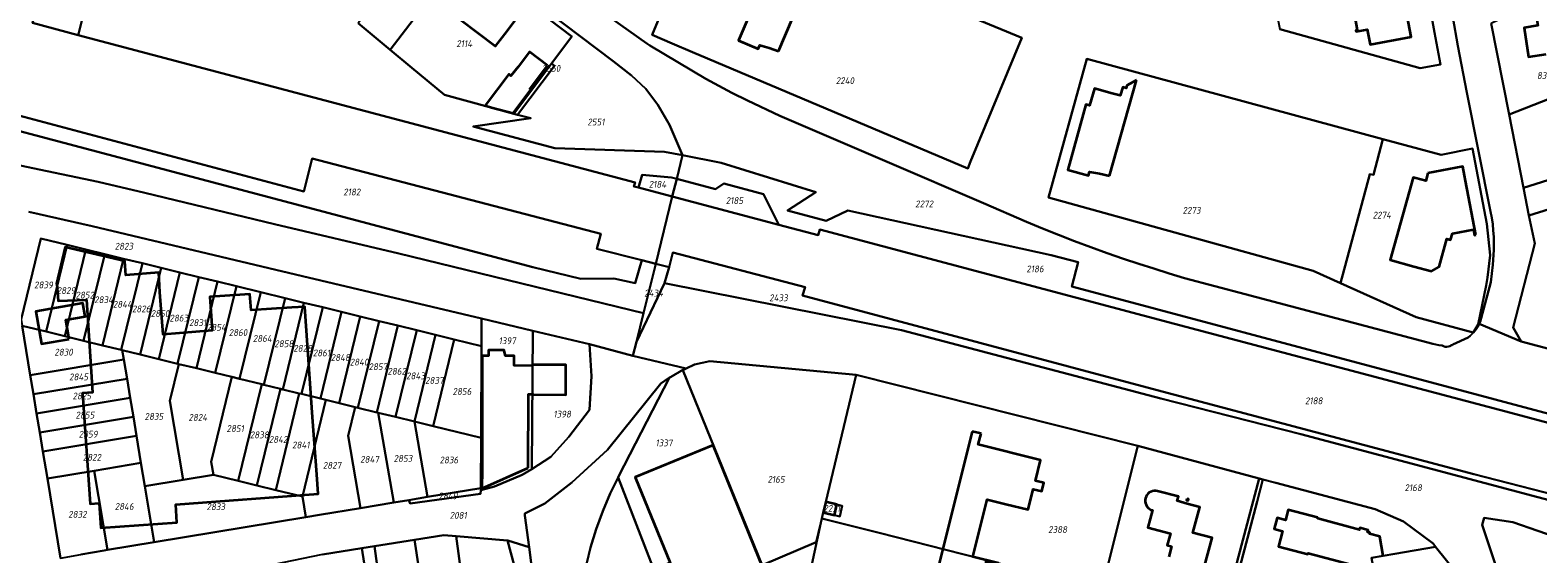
# Model space of a CAD drawing. Extents: x 177930 to 190767, y 381068 to 392034.
# Tile 111 of 256: x 182931 to 183328, y 385150 to 385288. Entities that reach past the tile are written whole.
import ezdxf
from ezdxf.enums import TextEntityAlignment as Align

# ---------------------------------------------------------------- set-up
doc = ezdxf.new("R2010")
doc.units = 0
for name, color, linetype, lineweight in [('B-XX-KG-GRENS_PERCEEL-GV', 150, 'Continuous', 25), ('B-XX-KG-GRENS_PERCEEL-S', 150, 'Continuous', 25), ('B-XX-OG-BEBOUWING-G', 7, 'Continuous', 35)]:
    doc.layers.add(name, color=color, linetype=linetype, lineweight=lineweight)
doc.styles.add('NLCS-ISO', font='NLCS-ISO.ttf', dxfattribs={"height": 1.8})

# ---------------------------------------------------------------- blocks, each defined once
blk = doc.blocks.new('SKG-PERCEELNUMMER-SO')
at = {"layer": 'DefPoints'}
blk.add_point((0, 0), dxfattribs=at)
at = {"style": 'NLCS-ISO', "oblique": 10, "flags": 1}
blk.add_attdef('GEMEENTECODE', text='', height=1.8, dxfattribs=at).set_placement((-0.5, 2.55), align=Align.MIDDLE_RIGHT)
at = {"style": 'NLCS-ISO', "oblique": 10}
blk.add_attdef('PERCEELNUMMER', text='', height=1.8, dxfattribs=at).set_placement((0, 0), align=Align.MIDDLE_CENTER)
at = {"style": 'NLCS-ISO', "oblique": 10, "flags": 1}
blk.add_attdef('SECTIE', text='', height=1.8, dxfattribs=at).set_placement((0.5, 2.5), align=Align.MIDDLE_LEFT)

msp = doc.modelspace()

# ---------------------------------------------------------------- linework, layer by layer
at = {"layer": 'B-XX-KG-GRENS_PERCEEL-GV'}
for points in [[(182930.285, 385292.54), (182932.191, 385292.025), (182931.691, 385290.059), (182943.725, 385286.877), (182949.047, 385307.746), (182882.551, 385324.98)], [(182949.047, 385307.746), (182943.725, 385286.877), (183090.485, 385248.07), (183090.117, 385247.028), (183091.427, 385246.681), (183092.386, 385250.078), (183100.074, 385249.393), (183101.453, 385249.025), (183102.985, 385255.216), (183098.276, 385256.148), (183069.345, 385257.087), (183047.815, 385262.822), (183063.017, 385264.962), (183059.525, 385265.904), (183058.558, 385266.165), (183040.263, 385271.105), (183031.674, 385278.215), (183025.986, 385282.95), (183017.545, 385289.976)], [(183045.983, 385309.279), (183084.701, 385280.01), (183089.531, 385276.182), (183093.364, 385272.667), (183096.478, 385268.503), (183099.552, 385263.211), (183102.985, 385255.216), (183113.203, 385253.194), (183138.097, 385245.488), (183130.679, 385240.692), (183140.821, 385237.984), (183146.512, 385240.666), (183200.147, 385228.941), (183207.274, 385227.037), (183205.573, 385220.672), (183384.576, 385172.86)], [(183298.667, 385301.11), (183301.179, 385287.573), (183302.753, 385279.135), (183297.363, 385278.123), (183260.43, 385288.388)], [(183083.904, 385291.475), (183093.616, 385284.638), (183094.38, 385284.1), (183109.099, 385275.345), (183116.01, 385271.65), (183120.09, 385269.62), (183128.64, 385265.63), (183156.93, 385253.47), (183182.329, 385242.56), (183193.61, 385237.71), (183197.818, 385235.95), (183202.048, 385234.243), (183206.299, 385232.591), (183210.571, 385230.993), (183214.863, 385229.45), (183219.175, 385227.962), (183223.191, 385226.64), (183227.219, 385225.351), (183231.256, 385224.094), (183235.304, 385222.872), (183251.23, 385218.66), (183300.73, 385205.56), (183301.519, 385205.337), (183302.322, 385205.176), (183303.136, 385205.078), (183303.528, 385204.904), (183303.945, 385204.802), (183304.373, 385204.778), (183304.799, 385204.831), (183305.209, 385204.96), (183305.588, 385205.16), (183305.804, 385205.221), (183305.99, 385205.347), (183309.993, 385207.259), (183310.504, 385207.657), (183310.984, 385208.091), (183311.433, 385208.558), (183311.872, 385209.084), (183312.27, 385209.642), (183312.627, 385210.227), (183312.939, 385210.837), (183313.234, 385211.548), (183313.47, 385212.28), (183315.97, 385221.81), (183316.48, 385226.38), (183316.76, 385230.332), (183316.791, 385232.021), (183316.753, 385233.71), (183316.647, 385235.396), (183316.473, 385237.076), (183316.231, 385238.748), (183315.921, 385240.409), (183309.63, 385271.76), (183307.31, 385284.05), (183304.64, 385299.21)], [(183304.64, 385299.21), (183307.31, 385284.05), (183309.63, 385271.76), (183315.921, 385240.409), (183316.231, 385238.748), (183316.473, 385237.076), (183316.647, 385235.396), (183316.753, 385233.71), (183316.791, 385232.021), (183316.76, 385230.332), (183316.48, 385226.38), (183315.97, 385221.81), (183313.47, 385212.28), (183313.234, 385211.548), (183312.939, 385210.837), (183323.967, 385206.157), (183321.842, 385209.893), (183327.57, 385231.972), (183326.004, 385239.357), (183324.64, 385246.662), (183320.818, 385265.971), (183316.076, 385289.929)], [(182833.128, 385290.956), (183003.244, 385245.699), (183005.393, 385254.37), (183081.427, 385234.533), (183080.439, 385230.583), (183092.266, 385227.578), (183095.916, 385226.65), (183100.292, 385244.335), (183091.427, 385246.681), (183090.117, 385247.028), (183090.485, 385248.07), (182943.725, 385286.877), (182931.691, 385290.059), (182932.191, 385292.025), (182930.285, 385292.54)], [(183345.503, 385200.467), (183323.967, 385206.157), (183312.939, 385210.837), (183312.627, 385210.227), (183312.27, 385209.642), (183311.872, 385209.084), (183311.433, 385208.558), (183310.984, 385208.091), (183310.504, 385207.657), (183309.993, 385207.259), (183305.99, 385205.347), (183305.804, 385205.221), (183305.588, 385205.16), (183305.209, 385204.96), (183304.799, 385204.831), (183304.373, 385204.778), (183303.945, 385204.802), (183303.528, 385204.904), (183303.136, 385205.078), (183302.322, 385205.176), (183301.519, 385205.337), (183300.73, 385205.56), (183251.23, 385218.66), (183235.304, 385222.872), (183231.256, 385224.094), (183227.219, 385225.351), (183223.191, 385226.64), (183219.175, 385227.962), (183214.863, 385229.45), (183210.571, 385230.993), (183206.299, 385232.591), (183202.048, 385234.243), (183197.818, 385235.95), (183193.61, 385237.71), (183182.329, 385242.56), (183156.93, 385253.47), (183128.64, 385265.63), (183120.09, 385269.62), (183116.01, 385271.65), (183109.099, 385275.345), (183094.38, 385284.1), (183093.616, 385284.638), (183083.904, 385291.475)], [(182883.625, 385262.03), (182931.819, 385251.78), (182949.031, 385248.185), (182961.259, 385245.329), (182995.489, 385237.046), (183028.225, 385229.362), (183092.693, 385213.624), (183095.916, 385226.65), (183092.266, 385227.578), (183090.552, 385221.511), (183084.898, 385222.79), (183076.161, 385222.685), (183063.519, 385225.771), (182932.635, 385260.448), (182899.963, 385269.037)], [(182930.769, 385240.31), (182947.45, 385236.53), (183002.849, 385223.399), (183050.017, 385212.218), (183063.574, 385209.004), (183078.46, 385205.475), (183089.904, 385202.351), (183090.83, 385206.093), (183092.693, 385213.624), (183028.225, 385229.362), (182995.489, 385237.046), (182961.259, 385245.329), (182949.031, 385248.185), (182931.819, 385251.78), (182883.625, 385262.03)], [(183392.823, 385260.195), (183326.004, 385239.357), (183327.57, 385231.972), (183321.842, 385209.893), (183323.967, 385206.157), (183345.503, 385200.467)], [(182928.674, 385211.927), (182933.89, 385233.3), (182940.841, 385231.604), (182945.796, 385230.395), (182950.751, 385229.186), (182955.705, 385227.977), (182960.66, 385226.768), (182965.615, 385225.559), (182970.569, 385224.35), (182975.524, 385223.141), (182980.478, 385221.932), (182985.433, 385220.723), (182991.845, 385219.158), (182998.257, 385217.594), (183003.211, 385216.385), (183008.166, 385215.176), (183013.121, 385213.967), (183018.075, 385212.758), (183023.03, 385211.549), (183027.984, 385210.34), (183032.939, 385209.131), (183037.894, 385207.921), (183042.848, 385206.712), (183049.988, 385204.97), (183050.017, 385212.218), (183002.849, 385223.399), (182947.45, 385236.53), (182930.769, 385240.31)], [(183460.259, 385130.135), (183265.963, 385181.722), (183229.053, 385191.194), (183160.706, 385209.135), (183098.281, 385221.512), (183090.83, 385206.093), (183089.904, 385202.351), (183103.921, 385199.042), (183106.14, 385200.13), (183110.156, 385200.96), (183148.71, 385197.43), (183223, 385178.7), (183254.945, 385170.1), (183255.947, 385169.83), (183259.29, 385168.93), (183285.52, 385162.01), (183292.98, 385158.74), (183300.78, 385152.93), (183301.443, 385152.101), (183306.85, 385145.34)], [(182939.118, 385149.134), (182935.639, 385170.046), (182934.452, 385177.183), (182933.616, 385182.214), (182932.779, 385187.245), (182931.942, 385192.276), (182931.106, 385197.307), (182928.942, 385210.318)], [(183008.136, 385150.089), (183018.527, 385151.73), (183021.842, 385152.253), (183032.399, 385153.92), (183040.121, 385155.14), (183043.383, 385154.866), (183056.838, 385153.735), (183056.928, 385153.727), (183062.548, 385152.01), (183061.476, 385160.358), (183061.451, 385160.879), (183066.725, 385163.513), (183073.815, 385169.044), (183083.212, 385177.623), (183097.251, 385195.108), (183099.562, 385196.644), (183099.81, 385196.809), (183103.057, 385198.686), (183103.08, 385198.629), (183103.921, 385199.042), (183089.904, 385202.351), (183078.46, 385205.475), (183078.984, 385197.01), (183078.453, 385188.181), (183073.017, 385181.059), (183068.267, 385175.768), (183063.3, 385172.551), (183060.742, 385171.05), (183053.462, 385167.997), (183049.838, 385167.028), (183049.755, 385166.011), (183031.238, 385163.52), (183030.852, 385164.388), (183026.909, 385163.735), (183018.128, 385162.28), (183007.365, 385160.497), (183003.728, 385159.897), (182963.765, 385153.301), (182951.433, 385151.266), (182950.623, 385151.132), (182944.45, 385150.08)], [(183077.811, 385147.909), (183078.77, 385151.884), (183080.237, 385156.713), (183081.987, 385161.482), (183083.966, 385166.108), (183086.022, 385170.366), (183086.135, 385170.6), (183099.562, 385196.644), (183097.251, 385195.108), (183083.212, 385177.623), (183073.815, 385169.044), (183066.725, 385163.513), (183061.451, 385160.879), (183061.476, 385160.358), (183062.548, 385152.01), (183067.251, 385115.406)], [(183330.863, 385100.728), (183324.154, 385125.335), (183323.897, 385126.277), (183322.379, 385131.845), (183313.707, 385157.927), (183314.251, 385159.738), (183321.793, 385158.595), (183334.918, 385154.017)]]:
    msp.add_lwpolyline(points, dxfattribs=at)
for points in [[(183192.359, 385286.108), (183119.012, 385316.475), (183102.533, 385305.178), (183094.972, 385286.92), (183100.259, 385284.684), (183105.661, 385282.399), (183178.132, 385251.746), (183178.882, 385253.558)], [(183102.533, 385305.178), (183119.012, 385316.475), (183192.359, 385286.108), (183178.882, 385253.558), (183178.132, 385251.746), (183105.661, 385282.399), (183100.259, 385284.684), (183094.972, 385286.92)], [(183017.545, 385289.976), (183025.986, 385282.95), (183044.355, 385307.136), (183035.633, 385313.828)], [(183025.986, 385282.95), (183031.674, 385278.215), (183040.263, 385271.105), (183058.558, 385266.165), (183068.489, 385279.347), (183073.842, 385286.451), (183045.207, 385308.258), (183044.355, 385307.136)], [(183069.274, 385278.751), (183059.525, 385265.904), (183063.017, 385264.962), (183047.815, 385262.822), (183069.345, 385257.087), (183098.276, 385256.148), (183102.985, 385255.216), (183099.552, 385263.211), (183096.478, 385268.503), (183093.364, 385272.667), (183089.531, 385276.182), (183084.701, 385280.01), (183045.983, 385309.279), (183045.733, 385308.95), (183045.207, 385308.258), (183073.842, 385286.451), (183068.489, 385279.347)], [(183316.076, 385289.929), (183320.818, 385265.971), (183356.479, 385279.902), (183348.98, 385295.514), (183345.013, 385303.772)], [(183298.667, 385301.11), (183285.593, 385298.657), (183278.759, 385297.393), (183259.368, 385293.724), (183260.43, 385288.388), (183297.363, 385278.123), (183302.753, 385279.135), (183301.179, 385287.573)], [(183400.316, 385297.027), (183395.321, 385295.076), (183356.479, 385279.902), (183366.132, 385259.733), (183324.64, 385246.662), (183326.004, 385239.357), (183392.823, 385260.195), (183391.729, 385267.797), (183404.188, 385271.722)], [(183092.266, 385227.578), (183080.439, 385230.583), (183081.427, 385234.533), (183005.393, 385254.37), (183003.244, 385245.699), (182833.128, 385290.956), (182832.179, 385287.383), (182855.823, 385280.935), (182899.963, 385269.037), (182932.635, 385260.448), (183063.519, 385225.771), (183076.161, 385222.685), (183084.898, 385222.79), (183090.552, 385221.511)], [(183199.42, 385244.13), (183209.54, 385280.62), (183287.57, 385259.43), (183302.91, 385255.36), (183311.2, 385256.97), (183314.96, 385237.15), (183315.77, 385228.94), (183315.1, 385223.05), (183314.75, 385220.95), (183312.62, 385210.74), (183311.31, 385208.56), (183296.34, 385212.58), (183276.41, 385221.51), (183269.13, 385224.78)], [(183276.41, 385221.51), (183284.13, 385250.21), (183285.05, 385250.05), (183287.57, 385259.43), (183209.54, 385280.62), (183199.42, 385244.13), (183269.13, 385224.78)], [(183324.64, 385246.662), (183366.132, 385259.733), (183356.479, 385279.902), (183320.818, 385265.971)], [(183058.558, 385266.165), (183059.525, 385265.904), (183069.274, 385278.751), (183068.489, 385279.347)], [(183287.57, 385259.43), (183285.05, 385250.05), (183284.13, 385250.21), (183276.41, 385221.51), (183296.34, 385212.58), (183311.31, 385208.56), (183312.62, 385210.74), (183314.75, 385220.95), (183315.1, 385223.05), (183315.77, 385228.94), (183314.96, 385237.15), (183311.2, 385256.97), (183302.91, 385255.36)], [(183101.453, 385249.025), (183111.645, 385246.308), (183113.9, 385247.777), (183124.324, 385244.997), (183128.361, 385236.907), (183138.743, 385234.16), (183139.185, 385235.704), (183232.599, 385210.794), (183321.264, 385187.394), (183409.409, 385163.805), (183464.468, 385149.205), (183465.123, 385152.175), (183384.576, 385172.86), (183205.573, 385220.672), (183207.274, 385227.037), (183200.147, 385228.941), (183146.512, 385240.666), (183140.821, 385237.984), (183130.679, 385240.692), (183138.097, 385245.488), (183113.203, 385253.194), (183102.985, 385255.216)], [(183100.292, 385244.335), (183101.453, 385249.025), (183100.074, 385249.393), (183092.386, 385250.078), (183091.427, 385246.681)], [(183128.361, 385236.907), (183124.324, 385244.997), (183113.9, 385247.777), (183111.645, 385246.308), (183101.453, 385249.025), (183100.292, 385244.335)], [(183100.292, 385244.335), (183095.916, 385226.65), (183099.489, 385225.742), (183100.463, 385229.567), (183135.268, 385220.486), (183134.644, 385218.31), (183228.025, 385193.392), (183311.528, 385171.214), (183358.017, 385159.256), (183419.738, 385142.965), (183460.749, 385132.354), (183464.468, 385149.205), (183409.409, 385163.805), (183321.264, 385187.394), (183232.599, 385210.794), (183139.185, 385235.704), (183138.743, 385234.16), (183128.361, 385236.907)], [(182935.271, 385208.774), (182940.841, 385231.604), (182933.89, 385233.3), (182928.674, 385211.927), (182928.942, 385210.318)], [(182935.271, 385208.774), (182940.225, 385207.565), (182945.796, 385230.395), (182940.841, 385231.604)], [(182945.796, 385230.395), (182940.225, 385207.565), (182945.179, 385206.356), (182950.751, 385229.186)], [(182950.751, 385229.186), (182945.179, 385206.356), (182950.134, 385205.147), (182955.705, 385227.977)], [(182955.705, 385227.977), (182950.134, 385205.147), (182955.089, 385203.938), (182960.66, 385226.768)], [(183160.706, 385209.135), (183229.053, 385191.194), (183265.963, 385181.722), (183460.259, 385130.135), (183460.749, 385132.354), (183419.738, 385142.965), (183358.017, 385159.256), (183311.528, 385171.214), (183228.025, 385193.392), (183134.644, 385218.31), (183135.268, 385220.486), (183100.463, 385229.567), (183099.489, 385225.742), (183098.281, 385221.512)], [(182960.66, 385226.768), (182955.089, 385203.938), (182955.357, 385203.872), (182960.044, 385202.729), (182965.615, 385225.559)], [(182960.044, 385202.729), (182964.998, 385201.52), (182970.569, 385224.35), (182965.615, 385225.559)], [(182964.998, 385201.52), (182969.953, 385200.311), (182975.524, 385223.141), (182970.569, 385224.35)], [(183092.693, 385213.624), (183090.83, 385206.093), (183098.281, 385221.512), (183099.489, 385225.742), (183095.916, 385226.65)], [(182969.953, 385200.311), (182970.283, 385200.23), (182974.908, 385199.102), (182980.478, 385221.932), (182975.524, 385223.141)], [(182974.908, 385199.102), (182979.862, 385197.893), (182985.433, 385220.723), (182980.478, 385221.932)], [(182979.862, 385197.893), (182984.234, 385196.826), (182986.274, 385196.328), (182991.845, 385219.158), (182985.433, 385220.723)], [(182986.274, 385196.328), (182992.098, 385194.907), (182992.686, 385194.764), (182998.257, 385217.594), (182991.845, 385219.158)], [(182992.686, 385194.764), (182997.053, 385193.698), (182997.641, 385193.554), (183003.211, 385216.385), (182998.257, 385217.594)], [(183002.007, 385192.489), (183002.595, 385192.346), (183008.166, 385215.176), (183003.211, 385216.385), (182997.641, 385193.554)], [(183008.166, 385215.176), (183002.595, 385192.346), (183007.55, 385191.137), (183013.121, 385213.967)], [(183013.121, 385213.967), (183007.55, 385191.137), (183009.036, 385190.774), (183012.504, 385189.928), (183018.075, 385212.758)], [(183017.459, 385188.718), (183023.03, 385211.549), (183018.075, 385212.758), (183012.504, 385189.928), (183016.703, 385188.903)], [(183063.3, 385172.551), (183063.574, 385209.004), (183050.017, 385212.218), (183049.988, 385204.97), (183049.893, 385180.804), (183049.84, 385167.566), (183049.838, 385167.028), (183053.462, 385167.997), (183060.742, 385171.05)], [(182955.767, 385201.407), (182955.357, 385203.872), (182955.089, 385203.938), (182950.134, 385205.147), (182945.179, 385206.356), (182940.225, 385207.565), (182935.271, 385208.774), (182928.942, 385210.318), (182931.106, 385197.307)], [(183023.03, 385211.549), (183017.459, 385188.718), (183022.414, 385187.51), (183027.984, 385210.34)], [(183027.984, 385210.34), (183022.414, 385187.51), (183022.821, 385187.41), (183027.368, 385186.301), (183032.939, 385209.131)], [(183027.368, 385186.301), (183032.323, 385185.092), (183037.894, 385207.921), (183032.939, 385209.131)], [(183037.894, 385207.921), (183032.323, 385185.092), (183037.278, 385183.882), (183042.848, 385206.712)], [(183063.3, 385172.551), (183068.267, 385175.768), (183073.017, 385181.059), (183078.453, 385188.181), (183078.984, 385197.01), (183078.46, 385205.475), (183063.574, 385209.004)], [(183049.988, 385204.97), (183042.848, 385206.712), (183037.278, 385183.882), (183049.893, 385180.804)], [(182955.767, 385201.407), (182931.106, 385197.307), (182931.942, 385192.276), (182956.604, 385196.375)], [(182960.292, 385174.198), (182961.307, 385168.101), (182971.372, 385169.745), (182967.917, 385190.532), (182970.283, 385200.23), (182969.953, 385200.311), (182964.998, 385201.52), (182960.044, 385202.729), (182955.357, 385203.872), (182955.767, 385201.407), (182956.604, 385196.375), (182957.44, 385191.344), (182958.277, 385186.314), (182959.113, 385181.283)], [(182979.355, 385171.049), (182978.783, 385174.488), (182984.234, 385196.826), (182979.862, 385197.893), (182974.908, 385199.102), (182970.283, 385200.23), (182967.917, 385190.532), (182971.372, 385169.745)], [(183140.08, 385161.11), (183140.753, 385163.942), (183148.71, 385197.43), (183110.156, 385200.96), (183106.14, 385200.13), (183103.921, 385199.042), (183103.08, 385198.629), (183123.936, 385147.294), (183138.25, 385153.36), (183139.45, 385158.441), (183139.719, 385159.579)], [(182956.604, 385196.375), (182931.942, 385192.276), (182932.779, 385187.245), (182957.44, 385191.344)], [(182979.355, 385171.049), (182985.887, 385169.455), (182992.098, 385194.907), (182986.274, 385196.328), (182984.234, 385196.826), (182978.783, 385174.488)], [(183112.253, 385102.609), (183137.844, 385113.063), (183132.474, 385126.279), (183123.936, 385147.294), (183103.08, 385198.629), (183103.057, 385198.686), (183099.81, 385196.809), (183099.562, 385196.644), (183086.135, 385170.6), (183086.022, 385170.366)], [(183181.36, 385149.02), (183213.474, 385140.877), (183223, 385178.7), (183148.71, 385197.43), (183140.753, 385163.942), (183143.63, 385163.25), (183145.088, 385162.899), (183144.408, 385160.079), (183143.009, 385160.416), (183140.08, 385161.11), (183139.719, 385159.579), (183154.82, 385155.75)], [(182992.098, 385194.907), (182985.887, 385169.455), (182990.842, 385168.246), (182997.053, 385193.698), (182992.686, 385194.764)], [(182997.053, 385193.698), (182990.842, 385168.246), (182995.796, 385167.037), (183002.007, 385192.489), (182997.641, 385193.554)], [(183002.007, 385192.489), (182995.796, 385167.037), (183002.825, 385165.322), (183009.036, 385190.774), (183007.55, 385191.137), (183002.595, 385192.346)], [(182957.44, 385191.344), (182932.779, 385187.245), (182933.616, 385182.214), (182958.277, 385186.314)], [(183007.365, 385160.497), (183018.128, 385162.28), (183014.845, 385181.289), (183016.703, 385188.903), (183012.504, 385189.928), (183009.036, 385190.774), (183002.825, 385165.322), (183003.728, 385159.897)], [(183018.128, 385162.28), (183026.909, 385163.735), (183022.821, 385187.41), (183022.414, 385187.51), (183017.459, 385188.718), (183016.703, 385188.903), (183014.845, 385181.289)], [(182958.277, 385186.314), (182933.616, 385182.214), (182934.452, 385177.183), (182959.113, 385181.283)], [(183026.909, 385163.735), (183030.852, 385164.388), (183035.785, 385165.229), (183032.323, 385185.092), (183027.368, 385186.301), (183022.821, 385187.41)], [(183049.84, 385167.566), (183049.893, 385180.804), (183037.278, 385183.882), (183032.323, 385185.092), (183035.785, 385165.229)], [(182947.97, 385172.096), (182960.292, 385174.198), (182959.113, 385181.283), (182934.452, 385177.183), (182935.639, 385170.046)], [(183207.769, 385118.226), (183221.629, 385120.653), (183242.852, 385124.37), (183254.945, 385170.1), (183223, 385178.7), (183213.474, 385140.877)], [(182947.97, 385172.096), (182951.433, 385151.266), (182963.765, 385153.301), (182961.307, 385168.101), (182960.292, 385174.198)], [(182944.45, 385150.08), (182950.623, 385151.132), (182951.433, 385151.266), (182947.97, 385172.096), (182935.639, 385170.046), (182939.118, 385149.134)], [(183003.728, 385159.897), (183002.825, 385165.322), (182995.796, 385167.037), (182990.842, 385168.246), (182985.887, 385169.455), (182979.355, 385171.049), (182971.372, 385169.745), (182961.307, 385168.101), (182963.765, 385153.301)], [(183112.253, 385102.609), (183086.022, 385170.366), (183083.966, 385166.108), (183081.987, 385161.482), (183080.237, 385156.713), (183078.77, 385151.884), (183077.811, 385147.909), (183077.326, 385143.861), (183077.078, 385138.856), (183077.095, 385133.743), (183077.332, 385128.724), (183077.825, 385123.771), (183082.108, 385090.294)], [(183254.402, 385164.023), (183255.947, 385169.83), (183254.945, 385170.1), (183242.852, 385124.37), (183247.733, 385125.225), (183270.176, 385129.156), (183310.91, 385136.291), (183310.513, 385137.176), (183306.85, 385145.34), (183301.443, 385152.101), (183290.68, 385150.236), (183287.639, 385149.709), (183284.549, 385149.173), (183285.13, 385145.82), (183283.002, 385146.384), (183285.353, 385132.805), (183257.773, 385128.017), (183260.066, 385136.598), (183251.355, 385138.924), (183247.968, 385139.83), (183251.836, 385154.376)], [(183255.947, 385169.83), (183254.402, 385164.023), (183251.836, 385154.376), (183247.968, 385139.83), (183251.355, 385138.924), (183260.066, 385136.598), (183257.773, 385128.017), (183285.353, 385132.805), (183283.002, 385146.384), (183285.13, 385145.82), (183284.549, 385149.173), (183287.639, 385149.709), (183290.68, 385150.236), (183301.443, 385152.101), (183300.78, 385152.93), (183292.98, 385158.74), (183285.52, 385162.01), (183259.29, 385168.93)], [(183030.852, 385164.388), (183031.238, 385163.52), (183049.755, 385166.011), (183049.838, 385167.028), (183049.84, 385167.566), (183035.785, 385165.229)], [(183140.08, 385161.11), (183143.009, 385160.416), (183144.408, 385160.079), (183145.088, 385162.899), (183143.63, 385163.25), (183140.753, 385163.942)], [(183123.936, 385147.294), (183132.474, 385126.279), (183139.45, 385158.441), (183138.25, 385153.36)], [(183139.719, 385159.579), (183139.45, 385158.441), (183132.474, 385126.279), (183137.844, 385113.063), (183150.3, 385082.404), (183150.894, 385080.942), (183166.396, 385081.695), (183174.774, 385082.102), (183172.379, 385112.028), (183199.426, 385116.765), (183200.411, 385116.937), (183207.769, 385118.226), (183213.474, 385140.877), (183181.36, 385149.02), (183154.82, 385155.75)], [(183324.154, 385125.335), (183342.969, 385131.014), (183353.402, 385134.163), (183354.33, 385144.964), (183334.918, 385154.017), (183321.793, 385158.595), (183314.251, 385159.738), (183313.707, 385157.927), (183322.379, 385131.845), (183323.897, 385126.277)], [(183028.772, 385125.33), (183024.852, 385130.242), (183021.842, 385152.253), (183018.527, 385151.73), (183022.677, 385124.668), (183022.708, 385124.465)], [(183021.842, 385152.253), (183024.852, 385130.242), (183028.772, 385125.33), (183031.327, 385125.671), (183036.565, 385126.372), (183032.399, 385153.92)], [(183067.251, 385115.406), (183056.838, 385153.735), (183043.383, 385154.866), (183046.341, 385132.715), (183044.117, 385127.383), (183036.565, 385126.372), (183031.327, 385125.671), (183036.721, 385082.445), (183044.366, 385083.75), (183060.93, 385086.69), (183060.956, 385086.481), (183070.811, 385087.689)], [(183032.399, 385153.92), (183036.565, 385126.372), (183044.117, 385127.383), (183046.341, 385132.715), (183043.383, 385154.866), (183040.121, 385155.14)], [(183062.548, 385152.01), (183056.928, 385153.727), (183056.838, 385153.735), (183067.251, 385115.406)], [(182994.979, 385147.317), (182998.65, 385121.044), (183022.677, 385124.668), (183018.527, 385151.73), (183008.136, 385150.089), (183008.125, 385150.087)]]:
    msp.add_lwpolyline(points, close=True, dxfattribs=at)
at = {"layer": 'B-XX-OG-BEBOUWING-G'}
for points in [[(183045.221, 385301.651), (183042.205, 385297.664), (183039.778, 385294.498), (183053.718, 385283.921), (183056.165, 385287.084), (183059.185, 385291.069), (183054.266, 385294.797), (183053.624, 385293.948), (183052.049, 385295.139), (183052.693, 385295.998)], [(183278.759, 385297.393), (183278.817, 385297.079), (183279.151, 385297.141), (183280.795, 385288.176), (183280.451, 385288.112), (183280.509, 385287.797), (183283.419, 385288.339), (183284.152, 385284.407), (183294.976, 385286.425), (183293.694, 385293.303), (183288.29, 385292.302), (183288.246, 385292.598), (183286.69, 385292.726), (183285.593, 385298.657)], [(182941.385, 385206.803), (182940.493, 385211.875), (182945.545, 385212.764), (182944.933, 385216.241), (182932.547, 385214.046), (182934.048, 385205.512)], [(183235.872, 385164.714), (183235.789, 385164.409), (183236.202, 385164.297), (183236.285, 385164.601)]]:
    msp.add_lwpolyline(points, close=True, dxfattribs=at)
for points in [[(183124.188, 385300.569), (183123.347, 385298.59), (183117.767, 385285.456), (183122.955, 385283.245), (183123.368, 385284.184), (183125.858, 385283.506), (183128.278, 385282.608)], [(183128.278, 385282.608), (183134.115, 385296.352)], [(183332.609, 385294.377), (183327.669, 385293.605), (183328.334, 385289.347), (183324.739, 385288.781), (183325.932, 385281.147), (183330.601, 385281.877)], [(183067.41, 385278.845), (183062.673, 385282.448), (183059.647, 385278.468), (183057.791, 385276.098), (183057.227, 385276.545), (183050.986, 385268.311)], [(183062.664, 385272.516), (183067.41, 385278.845)], [(183052.672, 385267.812), (183058.389, 385266.308), (183062.911, 385272.319), (183062.664, 385272.516)], [(183222.601, 385275.01), (183220.111, 385273.559), (183219.908, 385272.871), (183218.973, 385273.119), (183218.338, 385270.912), (183216.198, 385271.503), (183211.507, 385272.799), (183210.268, 385268.345), (183209.307, 385268.619), (183204.511, 385251.376), (183209.952, 385249.847), (183210.222, 385250.823), (183212.908, 385250.433), (183215.546, 385249.796)], [(183215.546, 385249.796), (183222.601, 385275.01)], [(183050.986, 385268.311), (183052.672, 385267.812)], [(183309.07, 385249.861), (183308.612, 385252.236), (183299.372, 385250.461)], [(183296.204, 385249.205), (183295.535, 385249.392), (183289.489, 385227.666), (183295.711, 385225.959)], [(183299.372, 385250.461), (183298.834, 385248.468), (183296.204, 385249.205)], [(183309.338, 385248.472), (183309.07, 385249.861)], [(183312.079, 385234.247), (183309.338, 385248.472)], [(183295.711, 385225.959), (183300.333, 385224.691), (183302.373, 385225.794), (183304.432, 385233.198), (183305.4, 385232.965), (183305.864, 385234.574), (183311.413, 385235.631), (183311.701, 385234.181), (183312.079, 385234.247)], [(183003.559, 385214.106), (183003.502, 385215.33), (183000, 385215.115), (182989.29, 385214.457), (182989.006, 385218.618), (182978.405, 385217.895), (182979.008, 385209.05), (182966.158, 385208.032), (182965.28, 385219.15), (182964.96, 385224.32), (182956.33, 385223.67), (182956.05, 385227.31), (182940.3, 385231.01), (182938.03, 385221.35), (182938.15, 385221.31), (182938.46, 385216.9), (182945.945, 385217.176), (182947.519, 385192.742), (182944.86, 385192.557), (182946.891, 385163.392), (182949.271, 385163.557), (182949.721, 385157.085), (182969.768, 385158.482), (182969.434, 385163.278), (183006.974, 385166.09), (183006.588, 385171.137), (183005.501, 385186.238)], [(183005.501, 385186.238), (183003.559, 385214.106)], [(183063.53, 385199.799), (183058.589, 385199.821), (183058.601, 385202.386), (183056.331, 385202.396), (183056.011, 385203.668), (183056.012, 385203.888), (183051.872, 385203.907), (183051.865, 385202.417), (183050.185, 385202.424), (183050.165, 385198.054), (183050.151, 385172.493), (183050.122, 385167.493)], [(183063.588, 385192.318), (183063.592, 385192.181), (183072.221, 385192.153), (183072.268, 385200.015), (183068.99, 385200.03), (183063.531, 385200.054), (183063.53, 385199.799)], [(183062.331, 385172.886), (183062.417, 385192.313), (183063.588, 385192.318)], [(183179.341, 385182.496), (183164.918, 385124.837)], [(183164.918, 385124.837), (183174.64, 385122.39), (183179.113, 385140.114), (183182.427, 385140.332), (183183.573, 385140.407), (183182.963, 385148.293), (183186.192, 385147.483), (183186.27, 385147.793), (183179.51, 385149.49), (183183.3, 385164.59), (183188.229, 385163.345), (183194.03, 385161.88), (183195.38, 385167.3), (183197.65, 385166.75), (183198.22, 385168.92), (183195.98, 385169.49), (183197.32, 385174.9), (183180.92, 385179.04), (183181.66, 385181.91)], [(183181.66, 385181.91), (183179.341, 385182.496)], [(183137.765, 385113.03), (183111.091, 385178.844), (183090.479, 385170.4), (183099.721, 385147.84), (183097.685, 385147.006), (183099.652, 385142.206), (183101.687, 385143.04), (183112.044, 385117.759), (183089.031, 385108.332), (183094.368, 385095.303)], [(183050.122, 385167.493), (183062.331, 385172.886)], [(183240.528, 385147), (183242.519, 385154.438), (183237.486, 385155.785), (183239.296, 385162.548), (183235.974, 385163.452), (183233.361, 385164.164), (183233.666, 385165.334), (183228.165, 385166.768), (183227.721, 385166.845), (183227.264, 385166.844), (183226.815, 385166.764), (183226.387, 385166.606), (183225.992, 385166.376), (183225.644, 385166.081), (183225.353, 385165.73), (183225.127, 385165.333), (183224.974, 385164.903), (183224.898, 385164.453), (183224.901, 385163.997), (183224.984, 385163.548), (183225.144, 385163.12), (183225.376, 385162.727), (183225.673, 385162.381), (183226.026, 385162.091), (183226.424, 385161.868), (183226.855, 385161.717), (183225.641, 385157.176), (183231.588, 385155.587), (183230.708, 385152.52), (183231.832, 385152.212), (183231.142, 385149.496)], [(183140.755, 385163.942), (183140.085, 385161.12), (183140.471, 385161.027), (183143.009, 385160.416), (183143.63, 385163.25)], [(183143.63, 385163.25), (183140.755, 385163.942)], [(183287.639, 385149.709), (183286.726, 385154.833), (183284.029, 385155.555), (183284.096, 385155.832), (183283.511, 385155.993), (183283.656, 385156.499), (183281.486, 385157.054), (183281.345, 385156.564), (183270.36, 385159.514), (183270.351, 385159.789), (183262.617, 385161.842), (183261.899, 385159.136), (183259.678, 385159.726), (183258.908, 385156.829), (183261.129, 385156.239), (183260.05, 385152.19), (183267.79, 385150.13), (183267.88, 385150.4), (183285.13, 385145.82)]]:
    msp.add_lwpolyline(points, dxfattribs=at)

# ---------------------------------------------------------------- block references
at = {"layer": 'B-XX-KG-GRENS_PERCEEL-S'}
for p, values in [((183045.467, 385284.596), {'PERCEELNUMMER': '2114'}), ((183068.359, 385278.116), {'PERCEELNUMMER': '2550'}), ((183145.789, 385274.858), {'PERCEELNUMMER': '2240'}), ((183330.038, 385276.213), {'PERCEELNUMMER': '834'}), ((183080.182, 385263.961), {'PERCEELNUMMER': '2551'}), ((183096.39, 385247.562), {'PERCEELNUMMER': '2184'}), ((183015.846, 385245.529), {'PERCEELNUMMER': '2182'}), ((183116.668, 385243.283), {'PERCEELNUMMER': '2185'}), ((183166.659, 385242.4), {'PERCEELNUMMER': '2272'}), ((183237.13, 385240.7), {'PERCEELNUMMER': '2273'}), ((183287.272, 385239.447), {'PERCEELNUMMER': '2274'}), ((182955.772, 385231.258), {'PERCEELNUMMER': '2823'}), ((183195.874, 385225.277), {'PERCEELNUMMER': '2186'}), ((182934.597, 385221.066), {'PERCEELNUMMER': '2839'}), ((182940.533, 385219.585), {'PERCEELNUMMER': '2829'}), ((183095.387, 385218.915), {'PERCEELNUMMER': '2434'}), ((182945.488, 385218.376), {'PERCEELNUMMER': '2852'}), ((182950.442, 385217.166), {'PERCEELNUMMER': '2834'}), ((182955.397, 385215.958), {'PERCEELNUMMER': '2844'}), ((183128.281, 385217.677), {'PERCEELNUMMER': '2433'}), ((182960.352, 385214.748), {'PERCEELNUMMER': '2826'}), ((182965.307, 385213.54), {'PERCEELNUMMER': '2850'}), ((182970.261, 385212.331), {'PERCEELNUMMER': '2863'}), ((182975.216, 385211.121), {'PERCEELNUMMER': '2831'}), ((182980.17, 385209.913), {'PERCEELNUMMER': '2854'}), ((182985.854, 385208.526), {'PERCEELNUMMER': '2860'}), ((182992.265, 385206.961), {'PERCEELNUMMER': '2864'}), ((182939.893, 385203.359), {'PERCEELNUMMER': '2830'}), ((182997.949, 385205.574), {'PERCEELNUMMER': '2858'}), ((183002.903, 385204.366), {'PERCEELNUMMER': '2828'}), ((183007.858, 385203.157), {'PERCEELNUMMER': '2861'}), ((183056.8, 385206.36), {'PERCEELNUMMER': '1397'}), ((183012.812, 385201.947), {'PERCEELNUMMER': '2848'}), ((183017.767, 385200.738), {'PERCEELNUMMER': '2840'}), ((183022.722, 385199.529), {'PERCEELNUMMER': '2857'}), ((182943.855, 385196.841), {'PERCEELNUMMER': '2845'}), ((183027.676, 385198.321), {'PERCEELNUMMER': '2862'}), ((183032.631, 385197.111), {'PERCEELNUMMER': '2843'}), ((183037.586, 385195.901), {'PERCEELNUMMER': '2837'}), ((182944.691, 385191.81), {'PERCEELNUMMER': '2825'}), ((183044.871, 385193.007), {'PERCEELNUMMER': '2856'}), ((183269.325, 385190.538), {'PERCEELNUMMER': '2188'}), ((182945.528, 385186.779), {'PERCEELNUMMER': '2855'}), ((182963.702, 385186.415), {'PERCEELNUMMER': '2835'}), ((182975.267, 385186.172), {'PERCEELNUMMER': '2824'}), ((182985.127, 385183.254), {'PERCEELNUMMER': '2851'}), ((183071.278, 385187.036), {'PERCEELNUMMER': '1398'}), ((182946.365, 385181.749), {'PERCEELNUMMER': '2859'}), ((182991.47, 385181.577), {'PERCEELNUMMER': '2838'}), ((182996.424, 385180.367), {'PERCEELNUMMER': '2842'}), ((183098.101, 385179.452), {'PERCEELNUMMER': '1337'}), ((182947.36, 385175.668), {'PERCEELNUMMER': '2822'}), ((183002.416, 385178.906), {'PERCEELNUMMER': '2841'}), ((183029.327, 385175.363), {'PERCEELNUMMER': '2853'}), ((183010.622, 385173.544), {'PERCEELNUMMER': '2827'}), ((183020.521, 385175.123), {'PERCEELNUMMER': '2847'}), ((183041.421, 385174.953), {'PERCEELNUMMER': '2836'}), ((183127.649, 385169.866), {'PERCEELNUMMER': '2165'}), ((183295.534, 385167.661), {'PERCEELNUMMER': '2168'}), ((183041.194, 385165.495), {'PERCEELNUMMER': '2849'}), ((182943.535, 385160.641), {'PERCEELNUMMER': '2832'}), ((182955.869, 385162.716), {'PERCEELNUMMER': '2846'}), ((182980, 385162.652), {'PERCEELNUMMER': '2833'}), ((183043.895, 385160.369), {'PERCEELNUMMER': '2081'}), ((183142.337, 385162.218), {'PERCEELNUMMER': '2231'}), ((183201.822, 385156.637), {'PERCEELNUMMER': '2388'})]:
    msp.add_blockref('SKG-PERCEELNUMMER-SO', p, dxfattribs=at).add_auto_attribs(values)

doc.saveas('drawing.dxf')
